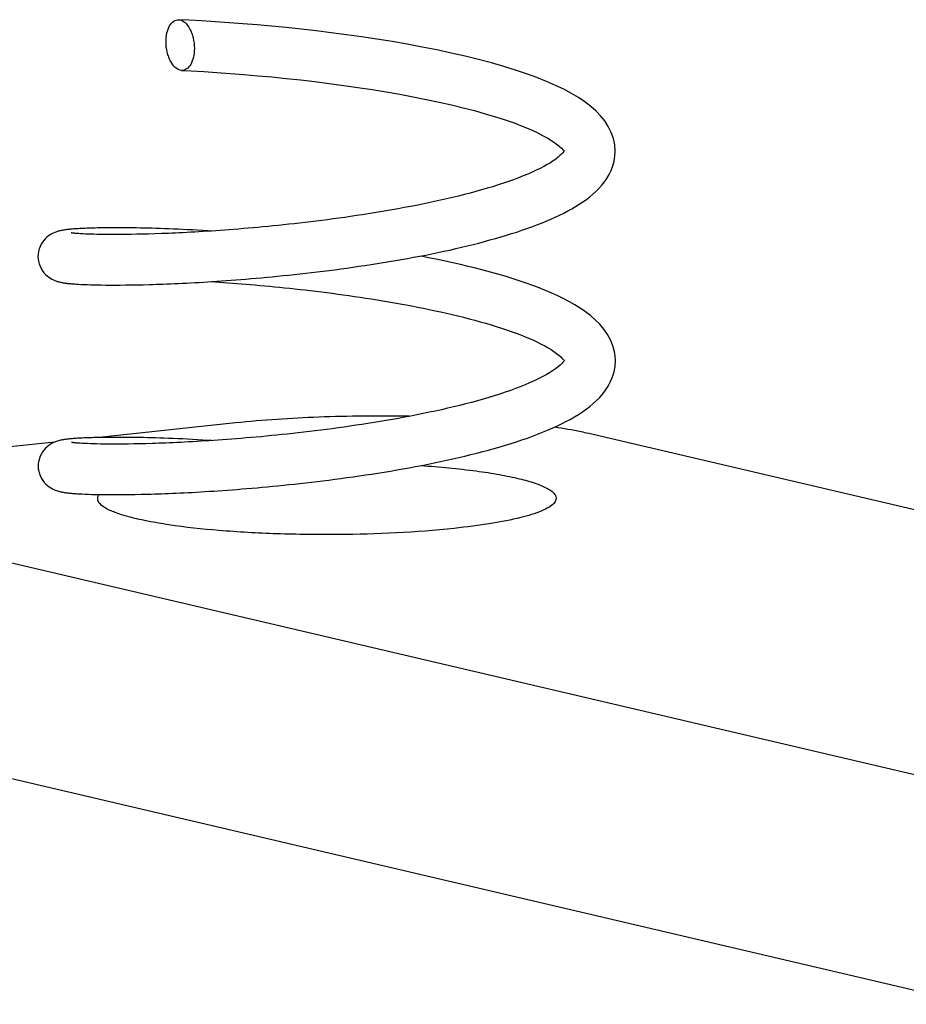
# Model space of a CAD drawing. Header units: millimetres. Extents: x 0 to 2731, y -3524 to -2222.
# Tile 183 of 221: x 1920 to 1931, y -2567 to -2555. Entities that reach past the tile are written whole.
import ezdxf

# ---------------------------------------------------------------- set-up
doc = ezdxf.new("R2010")
doc.units = ezdxf.units.MM
doc.header["$LTSCALE"] = 46.255
doc.layers.add('00_COMPONENTS', color=7, linetype='CONTINUOUS')

msp = doc.modelspace()

# ---------------------------------------------------------------- linework, layer by layer
at = {"layer": '00_COMPONENTS', "color": 7}
for p, q in [((1921.12, -2557.839), (1921.093, -2557.837)), ((1921.15, -2557.84), (1921.12, -2557.839)), ((1921.183, -2557.841), (1921.15, -2557.84)), ((1921.218, -2557.842), (1921.183, -2557.841)), ((1921.255, -2557.843), (1921.218, -2557.842)), ((1921.296, -2557.844), (1921.255, -2557.843)), ((1921.339, -2557.845), (1921.296, -2557.844)), ((1921.385, -2557.845), (1921.339, -2557.845)), ((1921.433, -2557.845), (1921.385, -2557.845)), ((1921.485, -2557.845), (1921.433, -2557.845)), ((1921.54, -2557.845), (1921.485, -2557.845)), ((1921.598, -2557.844), (1921.54, -2557.845)), ((1921.659, -2557.843), (1921.598, -2557.844)), ((1921.724, -2557.842), (1921.659, -2557.843)), ((1921.792, -2557.841), (1921.724, -2557.842)), ((1921.863, -2557.839), (1921.792, -2557.841)), ((1921.937, -2557.837), (1921.863, -2557.839)), ((1922.015, -2557.834), (1921.937, -2557.837)), ((1921.039, -2558.43), (1921.07, -2558.432)), ((1921.07, -2558.432), (1921.104, -2558.434)), ((1921.104, -2558.434), (1921.14, -2558.435)), ((1921.14, -2558.435), (1921.179, -2558.436)), ((1921.179, -2558.436), (1921.22, -2558.438)), ((1921.22, -2558.438), (1921.264, -2558.438)), ((1921.264, -2558.438), (1921.31, -2558.439)), ((1921.31, -2558.439), (1921.36, -2558.44)), ((1921.36, -2558.44), (1921.412, -2558.44)), ((1921.412, -2558.44), (1921.468, -2558.44)), ((1921.468, -2558.44), (1921.527, -2558.44)), ((1921.527, -2558.44), (1921.59, -2558.439)), ((1921.59, -2558.439), (1921.656, -2558.439)), ((1921.656, -2558.439), (1921.725, -2558.437)), ((1921.725, -2558.437), (1921.798, -2558.436)), ((1921.798, -2558.436), (1921.874, -2558.434)), ((1927.362, -2559.333), (1927.362, -2559.322)), ((1922.888, -2560.064), (1921.28, -2560.235)), ((1934.712, -2561.988), (1927.05, -2560.19)), ((1920.755, -2560.291), (1919.563, -2560.418)), ((1921.112, -2560.307), (1921.084, -2560.306)), ((1921.143, -2560.308), (1921.112, -2560.307)), ((1921.178, -2560.31), (1921.143, -2560.308)), ((1921.215, -2560.311), (1921.178, -2560.31)), ((1921.255, -2560.312), (1921.215, -2560.311)), ((1921.298, -2560.313), (1921.255, -2560.312)), ((1921.345, -2560.313), (1921.298, -2560.313)), ((1921.394, -2560.314), (1921.345, -2560.313)), ((1921.447, -2560.314), (1921.394, -2560.314)), ((1921.503, -2560.314), (1921.447, -2560.314)), ((1921.562, -2560.313), (1921.503, -2560.314)), ((1921.624, -2560.313), (1921.562, -2560.313)), ((1921.69, -2560.312), (1921.624, -2560.313)), ((1921.759, -2560.31), (1921.69, -2560.312)), ((1921.831, -2560.309), (1921.759, -2560.31)), ((1921.907, -2560.306), (1921.831, -2560.309)), ((1921.078, -2560.901), (1921.115, -2560.903)), ((1921.115, -2560.903), (1921.155, -2560.904)), ((1921.155, -2560.904), (1921.197, -2560.906)), ((1921.197, -2560.906), (1921.242, -2560.907)), ((1921.242, -2560.907), (1921.289, -2560.908)), ((1921.289, -2560.908), (1921.34, -2560.908)), ((1921.34, -2560.908), (1921.393, -2560.909)), ((1921.393, -2560.909), (1921.45, -2560.909)), ((1921.45, -2560.909), (1921.509, -2560.909)), ((1921.509, -2560.909), (1921.572, -2560.908)), ((1921.572, -2560.908), (1921.637, -2560.908)), ((1921.637, -2560.908), (1921.706, -2560.907)), ((1921.706, -2560.907), (1921.778, -2560.905)), ((1921.778, -2560.905), (1921.854, -2560.903))]:
    msp.add_line(p, q, dxfattribs=at)
at = {"layer": '00_COMPONENTS', "color": 4}
for p, q in [((1916.238, -2560.772), (1933.248, -2564.762)), ((1914.578, -2562.923), (1931.588, -2566.913))]:
    msp.add_line(p, q, dxfattribs=at)
at = {"layer": '00_COMPONENTS', "color": 7}
for points in [[(1927.36, -2556.864), (1927.354, -2556.786), (1927.339, -2556.714), (1927.314, -2556.642), (1927.279, -2556.572), (1927.237, -2556.507), (1927.188, -2556.446), (1927.133, -2556.389), (1927.071, -2556.335), (1927.002, -2556.282), (1926.927, -2556.232), (1926.844, -2556.182), (1926.753, -2556.134), (1926.655, -2556.087), (1926.55, -2556.041), (1926.436, -2555.995), (1926.314, -2555.951), (1926.184, -2555.907), (1926.047, -2555.864), (1925.902, -2555.823), (1925.75, -2555.783), (1925.592, -2555.744), (1925.428, -2555.706), (1925.26, -2555.67), (1925.087, -2555.636), (1924.911, -2555.603), (1924.733, -2555.572), (1924.553, -2555.543), (1924.373, -2555.516), (1924.193, -2555.491), (1924.014, -2555.467), (1923.837, -2555.445), (1923.66, -2555.425), (1923.486, -2555.407), (1923.313, -2555.39), (1923.143, -2555.375), (1922.975, -2555.361), (1922.811, -2555.349), (1922.649, -2555.338), (1922.491, -2555.328), (1922.337, -2555.32), (1922.219, -2555.314)], [(1922.253, -2555.911), (1922.366, -2555.917), (1922.515, -2555.925), (1922.669, -2555.935), (1922.826, -2555.946), (1922.987, -2555.959), (1923.15, -2555.973), (1923.316, -2555.988), (1923.484, -2556.005), (1923.653, -2556.023), (1923.823, -2556.043), (1923.992, -2556.064), (1924.162, -2556.087), (1924.33, -2556.111), (1924.497, -2556.136), (1924.661, -2556.163), (1924.823, -2556.192), (1924.981, -2556.221), (1925.135, -2556.252), (1925.285, -2556.284), (1925.43, -2556.317), (1925.57, -2556.35), (1925.703, -2556.385), (1925.83, -2556.421), (1925.95, -2556.457), (1926.063, -2556.493), (1926.168, -2556.53), (1926.264, -2556.567), (1926.353, -2556.604), (1926.433, -2556.64), (1926.504, -2556.676), (1926.567, -2556.71), (1926.62, -2556.744), (1926.665, -2556.775), (1926.7, -2556.803), (1926.728, -2556.829), (1926.746, -2556.849), (1926.751, -2556.855)], [(1921.874, -2558.434), (1921.914, -2558.433), (1921.954, -2558.431), (1921.995, -2558.43), (1922.037, -2558.428), (1922.08, -2558.427), (1922.124, -2558.425), (1922.169, -2558.423), (1922.215, -2558.421), (1922.262, -2558.419), (1922.309, -2558.416), (1922.358, -2558.414), (1922.407, -2558.411), (1922.458, -2558.408), (1922.509, -2558.405), (1922.561, -2558.402), (1922.614, -2558.399), (1922.668, -2558.395), (1922.723, -2558.391), (1922.779, -2558.387), (1922.836, -2558.383), (1922.893, -2558.379), (1922.952, -2558.374), (1923.011, -2558.37), (1923.071, -2558.364), (1923.132, -2558.359), (1923.194, -2558.354), (1923.256, -2558.348), (1923.32, -2558.342), (1923.384, -2558.336), (1923.448, -2558.329), (1923.514, -2558.323), (1923.58, -2558.315), (1923.647, -2558.308), (1923.714, -2558.301), (1923.782, -2558.293), (1923.85, -2558.285), (1923.919, -2558.276), (1923.989, -2558.268), (1924.058, -2558.259), (1924.128, -2558.249), (1924.199, -2558.24), (1924.27, -2558.23), (1924.341, -2558.219), (1924.412, -2558.209), (1924.484, -2558.198), (1924.555, -2558.187), (1924.627, -2558.175), (1924.699, -2558.164), (1924.771, -2558.151), (1924.843, -2558.139), (1924.914, -2558.126), (1924.986, -2558.113), (1925.058, -2558.099), (1925.129, -2558.086), (1925.2, -2558.071), (1925.271, -2558.057), (1925.341, -2558.042), (1925.411, -2558.027), (1925.481, -2558.011), (1925.55, -2557.995), (1925.618, -2557.979), (1925.686, -2557.962), (1925.753, -2557.945), (1925.82, -2557.927), (1925.885, -2557.909), (1925.95, -2557.891), (1926.015, -2557.873), (1926.078, -2557.854), (1926.14, -2557.834), (1926.201, -2557.815), (1926.262, -2557.794), (1926.321, -2557.774), (1926.379, -2557.753), (1926.436, -2557.731), (1926.492, -2557.71), (1926.547, -2557.687), (1926.6, -2557.664), (1926.652, -2557.641), (1926.703, -2557.617), (1926.753, -2557.592), (1926.801, -2557.567), (1926.848, -2557.541), (1926.893, -2557.515), (1926.937, -2557.487), (1926.98, -2557.459), (1927.021, -2557.43), (1927.06, -2557.4), (1927.098, -2557.368), (1927.134, -2557.335), (1927.169, -2557.301), (1927.201, -2557.264), (1927.232, -2557.225), (1927.261, -2557.183), (1927.288, -2557.138), (1927.311, -2557.09), (1927.331, -2557.037), (1927.347, -2556.981), (1927.357, -2556.922), (1927.36, -2556.861)], [(1926.761, -2556.854), (1926.761, -2556.855), (1926.758, -2556.859), (1926.753, -2556.868), (1926.743, -2556.881), (1926.728, -2556.897), (1926.709, -2556.915), (1926.687, -2556.934), (1926.66, -2556.955), (1926.63, -2556.976), (1926.596, -2556.998), (1926.558, -2557.021), (1926.518, -2557.043), (1926.475, -2557.066), (1926.428, -2557.088), (1926.38, -2557.111), (1926.329, -2557.133), (1926.275, -2557.155), (1926.22, -2557.177), (1926.162, -2557.199), (1926.103, -2557.22), (1926.043, -2557.24), (1925.98, -2557.261), (1925.917, -2557.281), (1925.852, -2557.3), (1925.786, -2557.319), (1925.719, -2557.338), (1925.652, -2557.356), (1925.583, -2557.374), (1925.514, -2557.392), (1925.444, -2557.409), (1925.374, -2557.425), (1925.303, -2557.441), (1925.232, -2557.457), (1925.161, -2557.472), (1925.09, -2557.487), (1925.019, -2557.501), (1924.947, -2557.515), (1924.876, -2557.528), (1924.805, -2557.541), (1924.733, -2557.554), (1924.662, -2557.566), (1924.592, -2557.578), (1924.521, -2557.59), (1924.451, -2557.601), (1924.381, -2557.612), (1924.312, -2557.622), (1924.243, -2557.633), (1924.174, -2557.642), (1924.106, -2557.652), (1924.038, -2557.661), (1923.971, -2557.67), (1923.904, -2557.678), (1923.838, -2557.687), (1923.773, -2557.695), (1923.708, -2557.702), (1923.643, -2557.71), (1923.58, -2557.717), (1923.516, -2557.724), (1923.454, -2557.731), (1923.392, -2557.737), (1923.331, -2557.743), (1923.271, -2557.749), (1923.211, -2557.755), (1923.152, -2557.76), (1923.094, -2557.765), (1923.037, -2557.77), (1922.98, -2557.775), (1922.924, -2557.78), (1922.869, -2557.784), (1922.814, -2557.788), (1922.761, -2557.792), (1922.708, -2557.796), (1922.656, -2557.8), (1922.605, -2557.803), (1922.554, -2557.806), (1922.505, -2557.809), (1922.456, -2557.812), (1922.408, -2557.815), (1922.361, -2557.818), (1922.315, -2557.82), (1922.269, -2557.823), (1922.225, -2557.825), (1922.181, -2557.827), (1922.138, -2557.829), (1922.097, -2557.831), (1922.055, -2557.832), (1922.015, -2557.834)], [(1922.602, -2557.803), (1922.563, -2557.801), (1922.501, -2557.797), (1922.441, -2557.794), (1922.382, -2557.791), (1922.323, -2557.788), (1922.267, -2557.785), (1922.211, -2557.782), (1922.156, -2557.78), (1922.103, -2557.778), (1922.051, -2557.776), (1922, -2557.774), (1921.95, -2557.773), (1921.902, -2557.771), (1921.855, -2557.77), (1921.809, -2557.769), (1921.764, -2557.768), (1921.72, -2557.767), (1921.678, -2557.766), (1921.637, -2557.766), (1921.597, -2557.765), (1921.558, -2557.765), (1921.521, -2557.765), (1921.485, -2557.765), (1921.449, -2557.765), (1921.415, -2557.765), (1921.383, -2557.765), (1921.351, -2557.766), (1921.32, -2557.766), (1921.291, -2557.766), (1921.263, -2557.767), (1921.235, -2557.768), (1921.209, -2557.768), (1921.184, -2557.769), (1921.16, -2557.77), (1921.137, -2557.771), (1921.115, -2557.772), (1921.093, -2557.773), (1921.073, -2557.774), (1921.054, -2557.775), (1921.035, -2557.776), (1921.018, -2557.777), (1921.001, -2557.778)], [(1921.001, -2557.778), (1920.985, -2557.779), (1920.969, -2557.781), (1920.955, -2557.782), (1920.941, -2557.783), (1920.927, -2557.784), (1920.914, -2557.786), (1920.902, -2557.787), (1920.89, -2557.789), (1920.878, -2557.79), (1920.867, -2557.792), (1920.856, -2557.794), (1920.845, -2557.796), (1920.834, -2557.798), (1920.823, -2557.8), (1920.812, -2557.803), (1920.8, -2557.806), (1920.787, -2557.81), (1920.773, -2557.815), (1920.758, -2557.82), (1920.741, -2557.828), (1920.723, -2557.836), (1920.704, -2557.847), (1920.685, -2557.86), (1920.665, -2557.876), (1920.647, -2557.894), (1920.629, -2557.914), (1920.613, -2557.936), (1920.598, -2557.96), (1920.585, -2557.986), (1920.575, -2558.014), (1920.567, -2558.044), (1920.563, -2558.075), (1920.561, -2558.103)], [(1921.093, -2557.837), (1921.067, -2557.836), (1921.056, -2557.835), (1921.044, -2557.834), (1921.034, -2557.834), (1921.024, -2557.833), (1921.015, -2557.832), (1921.006, -2557.831), (1920.998, -2557.831), (1920.99, -2557.83), (1920.983, -2557.829), (1920.977, -2557.828), (1920.971, -2557.828), (1920.966, -2557.827), (1920.962, -2557.827), (1920.958, -2557.826), (1920.955, -2557.826), (1920.953, -2557.825), (1920.953, -2557.825)], [(1920.561, -2558.103), (1920.563, -2558.13), (1920.567, -2558.16), (1920.574, -2558.19), (1920.585, -2558.219), (1920.598, -2558.246), (1920.613, -2558.271), (1920.63, -2558.294), (1920.649, -2558.315), (1920.668, -2558.332), (1920.687, -2558.348), (1920.707, -2558.36), (1920.725, -2558.371), (1920.742, -2558.379), (1920.758, -2558.386), (1920.773, -2558.392), (1920.786, -2558.396), (1920.798, -2558.399), (1920.809, -2558.402), (1920.819, -2558.405), (1920.829, -2558.407), (1920.839, -2558.409), (1920.849, -2558.411), (1920.859, -2558.413), (1920.868, -2558.414), (1920.878, -2558.416), (1920.888, -2558.417), (1920.899, -2558.418), (1920.909, -2558.42), (1920.92, -2558.421), (1920.932, -2558.422), (1920.944, -2558.423), (1920.956, -2558.424), (1920.968, -2558.425), (1920.981, -2558.426), (1920.995, -2558.427), (1921.009, -2558.428), (1921.039, -2558.43)], [(1927.362, -2559.322), (1927.355, -2559.244), (1927.337, -2559.168), (1927.309, -2559.094), (1927.271, -2559.023), (1927.227, -2558.959), (1927.178, -2558.901), (1927.125, -2558.849), (1927.069, -2558.8), (1927.01, -2558.755), (1926.949, -2558.713), (1926.886, -2558.674), (1926.82, -2558.637), (1926.753, -2558.602), (1926.684, -2558.568), (1926.613, -2558.535), (1926.54, -2558.504), (1926.465, -2558.474), (1926.388, -2558.445), (1926.31, -2558.417), (1926.229, -2558.39), (1926.147, -2558.363), (1926.063, -2558.337), (1925.978, -2558.312), (1925.892, -2558.288), (1925.804, -2558.265), (1925.716, -2558.242), (1925.628, -2558.22), (1925.538, -2558.199), (1925.449, -2558.179), (1925.359, -2558.159), (1925.269, -2558.14), (1925.179, -2558.122), (1925.089, -2558.104), (1925.06, -2558.099)], [(1922.603, -2558.399), (1922.648, -2558.402), (1922.698, -2558.406), (1922.748, -2558.409), (1922.799, -2558.413), (1922.851, -2558.417), (1922.903, -2558.421), (1922.956, -2558.425), (1923.01, -2558.429), (1923.065, -2558.434), (1923.12, -2558.439), (1923.176, -2558.444), (1923.233, -2558.449), (1923.29, -2558.454), (1923.348, -2558.46), (1923.407, -2558.466), (1923.466, -2558.472), (1923.526, -2558.478), (1923.587, -2558.484), (1923.648, -2558.491), (1923.71, -2558.498), (1923.772, -2558.505), (1923.835, -2558.513), (1923.899, -2558.521), (1923.963, -2558.529), (1924.027, -2558.537), (1924.092, -2558.546), (1924.157, -2558.555), (1924.223, -2558.564), (1924.289, -2558.573), (1924.356, -2558.583), (1924.422, -2558.593), (1924.489, -2558.604), (1924.557, -2558.614), (1924.624, -2558.626), (1924.692, -2558.637), (1924.76, -2558.649), (1924.828, -2558.661), (1924.896, -2558.673), (1924.964, -2558.686), (1925.033, -2558.699), (1925.101, -2558.713), (1925.169, -2558.727), (1925.238, -2558.742), (1925.306, -2558.756), (1925.373, -2558.772), (1925.441, -2558.787), (1925.508, -2558.803), (1925.575, -2558.82), (1925.641, -2558.837), (1925.706, -2558.854), (1925.771, -2558.872), (1925.835, -2558.89), (1925.898, -2558.909), (1925.959, -2558.928), (1926.02, -2558.947), (1926.079, -2558.967), (1926.136, -2558.987), (1926.192, -2559.007), (1926.247, -2559.028), (1926.299, -2559.049), (1926.349, -2559.07), (1926.398, -2559.091), (1926.444, -2559.113), (1926.488, -2559.135), (1926.53, -2559.157), (1926.569, -2559.179), (1926.605, -2559.201), (1926.639, -2559.223), (1926.669, -2559.245), (1926.695, -2559.266), (1926.718, -2559.286), (1926.737, -2559.304), (1926.75, -2559.32), (1926.751, -2559.321)], [(1921.854, -2560.903), (1921.893, -2560.902), (1921.933, -2560.901), (1921.973, -2560.9), (1922.015, -2560.898), (1922.057, -2560.897), (1922.1, -2560.895), (1922.144, -2560.893), (1922.189, -2560.891), (1922.235, -2560.889), (1922.282, -2560.887), (1922.329, -2560.884), (1922.377, -2560.882), (1922.427, -2560.879), (1922.477, -2560.876), (1922.527, -2560.873), (1922.579, -2560.87), (1922.632, -2560.867), (1922.685, -2560.863), (1922.739, -2560.859), (1922.794, -2560.855), (1922.85, -2560.851), (1922.907, -2560.847), (1922.964, -2560.842), (1923.022, -2560.838), (1923.081, -2560.833), (1923.141, -2560.827), (1923.201, -2560.822), (1923.263, -2560.816), (1923.325, -2560.811), (1923.388, -2560.804), (1923.451, -2560.798), (1923.516, -2560.791), (1923.581, -2560.784), (1923.647, -2560.777), (1923.714, -2560.77), (1923.781, -2560.762), (1923.849, -2560.754), (1923.918, -2560.745), (1923.987, -2560.737), (1924.058, -2560.728), (1924.128, -2560.718), (1924.2, -2560.709), (1924.272, -2560.699), (1924.344, -2560.688), (1924.417, -2560.677), (1924.49, -2560.666), (1924.564, -2560.655), (1924.638, -2560.643), (1924.712, -2560.631), (1924.786, -2560.618), (1924.86, -2560.605), (1924.934, -2560.592), (1925.008, -2560.578), (1925.082, -2560.564), (1925.155, -2560.55), (1925.229, -2560.535), (1925.302, -2560.52), (1925.374, -2560.504), (1925.446, -2560.488), (1925.518, -2560.472), (1925.589, -2560.455), (1925.66, -2560.438), (1925.73, -2560.42), (1925.799, -2560.402), (1925.868, -2560.384), (1925.936, -2560.365), (1926.003, -2560.346), (1926.069, -2560.326), (1926.135, -2560.306), (1926.199, -2560.285), (1926.262, -2560.264), (1926.325, -2560.242), (1926.386, -2560.22), (1926.446, -2560.197), (1926.505, -2560.174), (1926.562, -2560.15), (1926.619, -2560.126), (1926.674, -2560.101), (1926.727, -2560.075), (1926.779, -2560.049), (1926.83, -2560.022), (1926.879, -2559.994), (1926.927, -2559.965), (1926.973, -2559.935), (1927.017, -2559.903), (1927.06, -2559.871), (1927.101, -2559.837), (1927.14, -2559.801), (1927.177, -2559.763), (1927.213, -2559.722), (1927.246, -2559.678), (1927.277, -2559.63), (1927.305, -2559.578), (1927.328, -2559.522), (1927.347, -2559.462), (1927.358, -2559.399), (1927.362, -2559.33)], [(1926.764, -2559.322), (1926.762, -2559.325), (1926.757, -2559.333), (1926.748, -2559.346), (1926.733, -2559.363), (1926.712, -2559.383), (1926.687, -2559.405), (1926.657, -2559.428), (1926.623, -2559.451), (1926.585, -2559.475), (1926.545, -2559.499), (1926.5, -2559.523), (1926.454, -2559.546), (1926.404, -2559.57), (1926.352, -2559.593), (1926.298, -2559.616), (1926.242, -2559.638), (1926.184, -2559.66), (1926.125, -2559.682), (1926.064, -2559.703), (1926.001, -2559.724), (1925.936, -2559.744), (1925.871, -2559.764), (1925.804, -2559.784), (1925.736, -2559.803), (1925.668, -2559.822), (1925.598, -2559.84), (1925.528, -2559.858), (1925.457, -2559.875), (1925.386, -2559.892), (1925.314, -2559.908), (1925.242, -2559.924), (1925.169, -2559.939), (1925.097, -2559.954), (1925.024, -2559.969), (1924.952, -2559.983), (1924.879, -2559.997), (1924.807, -2560.01), (1924.735, -2560.023), (1924.662, -2560.036), (1924.591, -2560.048), (1924.519, -2560.059), (1924.448, -2560.071), (1924.377, -2560.082), (1924.306, -2560.092), (1924.236, -2560.103), (1924.166, -2560.113), (1924.097, -2560.122), (1924.028, -2560.132), (1923.96, -2560.14), (1923.892, -2560.149), (1923.825, -2560.157), (1923.758, -2560.166), (1923.692, -2560.173), (1923.627, -2560.181), (1923.562, -2560.188), (1923.498, -2560.195), (1923.435, -2560.202), (1923.373, -2560.208), (1923.311, -2560.214), (1923.25, -2560.22), (1923.189, -2560.226), (1923.13, -2560.231), (1923.071, -2560.236), (1923.013, -2560.241), (1922.956, -2560.246), (1922.899, -2560.251), (1922.844, -2560.255), (1922.789, -2560.259), (1922.735, -2560.263), (1922.682, -2560.267), (1922.63, -2560.27), (1922.578, -2560.274), (1922.528, -2560.277), (1922.478, -2560.28), (1922.429, -2560.283), (1922.381, -2560.286), (1922.334, -2560.288), (1922.287, -2560.291), (1922.242, -2560.293), (1922.197, -2560.295), (1922.153, -2560.297), (1922.11, -2560.299), (1922.068, -2560.301), (1922.026, -2560.302), (1921.986, -2560.304), (1921.946, -2560.305), (1921.907, -2560.306)], [(1921.01, -2560.246), (1920.993, -2560.248), (1920.977, -2560.249), (1920.962, -2560.25), (1920.948, -2560.251), (1920.934, -2560.253), (1920.921, -2560.254), (1920.908, -2560.256), (1920.896, -2560.257), (1920.884, -2560.259), (1920.872, -2560.261), (1920.861, -2560.262), (1920.85, -2560.264), (1920.839, -2560.266), (1920.828, -2560.269), (1920.816, -2560.271), (1920.804, -2560.275), (1920.791, -2560.278), (1920.777, -2560.283), (1920.761, -2560.289), (1920.744, -2560.296), (1920.726, -2560.305), (1920.708, -2560.316), (1920.688, -2560.329), (1920.669, -2560.344), (1920.65, -2560.362), (1920.632, -2560.382), (1920.616, -2560.404), (1920.601, -2560.428), (1920.588, -2560.454), (1920.578, -2560.483), (1920.57, -2560.512), (1920.565, -2560.544), (1920.564, -2560.572)], [(1921.084, -2560.306), (1921.058, -2560.304), (1921.046, -2560.303), (1921.035, -2560.302), (1921.025, -2560.302), (1921.015, -2560.301), (1921.006, -2560.3), (1920.998, -2560.299), (1920.99, -2560.298), (1920.983, -2560.298), (1920.977, -2560.297), (1920.971, -2560.296), (1920.966, -2560.296), (1920.962, -2560.295), (1920.959, -2560.295), (1920.957, -2560.294), (1920.956, -2560.294)], [(1922.605, -2560.272), (1922.566, -2560.27), (1922.502, -2560.266), (1922.441, -2560.262), (1922.38, -2560.259), (1922.321, -2560.256), (1922.263, -2560.253), (1922.207, -2560.251), (1922.152, -2560.248), (1922.098, -2560.246), (1922.046, -2560.244), (1921.995, -2560.243), (1921.946, -2560.241), (1921.897, -2560.24), (1921.85, -2560.238), (1921.805, -2560.237), (1921.761, -2560.236), (1921.718, -2560.236), (1921.676, -2560.235), (1921.636, -2560.235), (1921.597, -2560.234), (1921.559, -2560.234), (1921.523, -2560.234), (1921.487, -2560.234), (1921.453, -2560.234), (1921.42, -2560.234), (1921.388, -2560.234), (1921.357, -2560.234), (1921.328, -2560.235), (1921.299, -2560.235), (1921.271, -2560.236), (1921.245, -2560.236), (1921.219, -2560.237), (1921.194, -2560.238), (1921.17, -2560.238), (1921.147, -2560.239), (1921.125, -2560.24), (1921.104, -2560.241), (1921.083, -2560.242), (1921.064, -2560.243), (1921.045, -2560.244), (1921.027, -2560.245), (1921.01, -2560.246)], [(1920.564, -2560.572), (1920.565, -2560.603), (1920.57, -2560.634), (1920.579, -2560.664), (1920.589, -2560.692), (1920.603, -2560.719), (1920.618, -2560.743), (1920.635, -2560.766), (1920.653, -2560.785), (1920.672, -2560.803), (1920.692, -2560.818), (1920.711, -2560.83), (1920.73, -2560.841)], [(1920.73, -2560.841), (1920.747, -2560.849), (1920.764, -2560.856), (1920.778, -2560.861), (1920.792, -2560.866), (1920.805, -2560.869), (1920.817, -2560.872), (1920.828, -2560.875), (1920.839, -2560.877), (1920.85, -2560.879), (1920.861, -2560.881), (1920.871, -2560.883), (1920.882, -2560.885), (1920.893, -2560.886), (1920.905, -2560.888), (1920.917, -2560.889), (1920.929, -2560.89), (1920.941, -2560.892), (1920.954, -2560.893), (1920.968, -2560.894), (1920.982, -2560.895), (1920.996, -2560.896), (1921.012, -2560.897), (1921.027, -2560.898), (1921.044, -2560.899), (1921.078, -2560.901)]]:
    msp.add_lwpolyline(points, dxfattribs=at)
for points, knots in [([(1922.069, -2555.574), (1922.069, -2555.539), (1922.076, -2555.474), (1922.104, -2555.388), (1922.147, -2555.336), (1922.188, -2555.316), (1922.208, -2555.314), (1922.219, -2555.314)], [0, 0, 0, 0, 0.316909, 0.592036, 0.812806, 0.908225, 1, 1, 1, 1]), ([(1922.219, -2555.314), (1922.274, -2555.316), (1922.335, -2555.386), (1922.372, -2555.471), (1922.395, -2555.549), (1922.403, -2555.61), (1922.403, -2555.652)], [0, 0, 0, 0, 0.407843, 0.546479, 0.694294, 1, 1, 1, 1]), ([(1922.253, -2555.911), (1922.198, -2555.909), (1922.137, -2555.839), (1922.1, -2555.754), (1922.076, -2555.677), (1922.069, -2555.615), (1922.069, -2555.574)], [0, 0, 0, 0, 0.408023, 0.546641, 0.694414, 1, 1, 1, 1]), ([(1922.403, -2555.652), (1922.403, -2555.687), (1922.396, -2555.752), (1922.367, -2555.837), (1922.325, -2555.889), (1922.284, -2555.909), (1922.263, -2555.912), (1922.253, -2555.911)], [0, 0, 0, 0, 0.316987, 0.592109, 0.8128, 0.9082, 1, 1, 1, 1]), ([(1924.933, -2559.986), (1924.578, -2559.98), (1923.895, -2559.986), (1923.214, -2560.03), (1922.888, -2560.064)], [0, 0, 0, 0, 0.520713, 1, 1, 1, 1]), ([(1927.05, -2560.19), (1927.019, -2560.183), (1926.885, -2560.154), (1926.75, -2560.13), (1926.645, -2560.114)], [0, 0, 0, 0, 0.22709, 1, 1, 1, 1]), ([(1925.073, -2560.566), (1925.29, -2560.581), (1925.6, -2560.61), (1925.986, -2560.668), (1926.218, -2560.716), (1926.404, -2560.766), (1926.541, -2560.822), (1926.632, -2560.876), (1926.664, -2560.929), (1926.664, -2560.952)], [0, 0, 0, 0, 0.389591, 0.555042, 0.696588, 0.811924, 0.899591, 0.960233, 1, 1, 1, 1]), ([(1921.264, -2560.957), (1921.264, -2560.944), (1921.27, -2560.926), (1921.28, -2560.912), (1921.282, -2560.908)], [0, 0, 0, 0, 0.72374, 1, 1, 1, 1]), ([(1925.465, -2561.306), (1925.011, -2561.355), (1924.312, -2561.386), (1923.387, -2561.376), (1922.721, -2561.339), (1922.216, -2561.285), (1921.868, -2561.226), (1921.662, -2561.181), (1921.493, -2561.131), (1921.36, -2561.076), (1921.264, -2561.007), (1921.264, -2560.957)], [0, 0, 0, 0, 0.319413, 0.488316, 0.647491, 0.785771, 0.844051, 0.893771, 0.934233, 0.965061, 1, 1, 1, 1]), ([(1926.636, -2561.013), (1926.62, -2561.03), (1926.575, -2561.063), (1926.447, -2561.125), (1926.218, -2561.191), (1925.873, -2561.258), (1925.61, -2561.291), (1925.465, -2561.306)], [0, 0, 0, 0, 0.057685, 0.134681, 0.349357, 0.641562, 1, 1, 1, 1]), ([(1926.664, -2560.952), (1926.664, -2560.957), (1926.661, -2560.98), (1926.648, -2561), (1926.636, -2561.013)], [0, 0, 0, 0, 0.226233, 1, 1, 1, 1])]:
    msp.add_open_spline(points, degree=3, knots=knots, dxfattribs=at)

doc.saveas('drawing.dxf')
